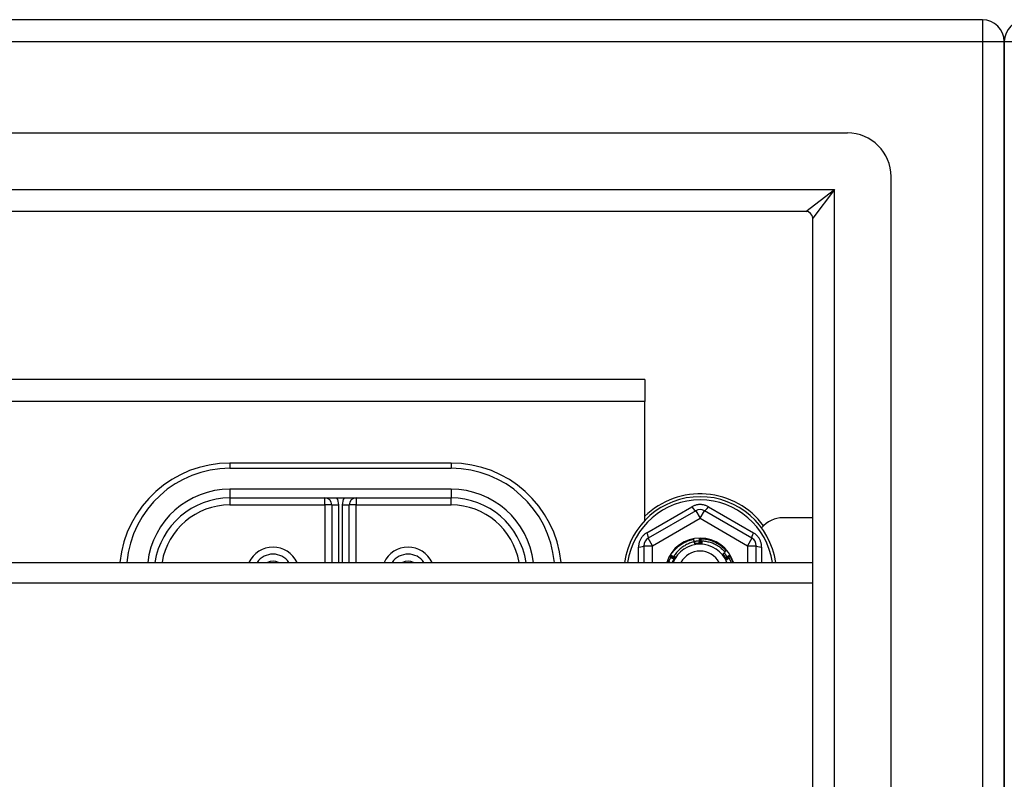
# Model space of a CAD drawing. Header units: inches. Extents: x 80 to 200, y 57 to 89.
# Tile 39 of 63: x 135.64 to 140.09, y 84.24 to 87.67. Entities that reach past the tile are written whole.
import ezdxf

# ---------------------------------------------------------------- set-up
doc = ezdxf.new("R2010")
doc.units = ezdxf.units.IN
doc.header["$MEASUREMENT"] = 0
doc.layers.add('Visible Edges(ANSI)', color=7, linetype='Continuous', lineweight=25)
doc.layers.add('Visible Tangent Edges(ANSI)', color=7, linetype='Continuous', lineweight=25)

msp = doc.modelspace()

# ---------------------------------------------------------------- linework, layer by layer
at = {"layer": 'Visible Edges(ANSI)'}
for p, q in [((139.9907, 87.6683), (80.1887, 87.6683)), ((140.0897, 86.7943), (140.0897, 87.5693)), ((140.0897, 87.5693), (140.0897, 86.7943)), ((139.3811, 87.1565), (80.7984, 87.1565)), ((139.5779, 58.377), (139.5779, 86.9597)), ((139.1926, 86.8022), (80.9869, 86.8022)), ((140.0897, 86.7943), (140.0897, 58.5423)), ((140.0897, 58.5423), (140.0897, 86.7943)), ((139.2236, 58.5655), (139.2236, 86.7712)), ((138.4647, 86.0433), (109.7147, 86.0433)), ((138.4647, 86.0433), (138.4647, 85.9443)), ((138.4647, 85.4063), (138.4647, 85.9443)), ((137.5897, 85.6654), (136.5897, 85.6654)), ((136.5897, 85.5079), (137.5897, 85.5079)), ((137.0503, 85.4764), (137.0503, 85.2168)), ((137.1291, 85.2168), (137.1291, 85.4764)), ((138.695, 85.4502), (138.4805, 85.3263)), ((138.949, 85.3263), (138.7344, 85.4502)), ((139.2236, 85.4183), (139.0897, 85.4183)), ((138.7118, 85.3238), (138.7122, 85.3238)), ((138.7169, 85.3238), (138.7173, 85.3238)), ((138.4608, 85.2922), (138.4608, 85.2168)), ((138.9686, 85.2168), (138.9686, 85.2922)), ((138.579, 85.2443), (138.5792, 85.2446)), ((138.5816, 85.2487), (138.5818, 85.249)), ((138.8474, 85.2494), (138.8477, 85.249)), ((138.85, 85.2449), (138.8502, 85.2446)), ((105.0897, 85.2168), (139.2236, 85.2168))]:
    msp.add_line(p, q, dxfattribs=at)
at = {"layer": 'Visible Edges(ANSI)', "flags": 128}
for points in [[(138.5818, 85.249), (138.5847, 85.2536), (138.5878, 85.2581), (138.591, 85.2625), (138.5944, 85.2668), (138.5979, 85.271), (138.6015, 85.275), (138.6053, 85.2789), (138.6093, 85.2826), (138.6133, 85.2863), (138.6175, 85.2897), (138.6218, 85.2931), (138.6262, 85.2962), (138.6308, 85.2992), (138.6354, 85.3021), (138.6401, 85.3048), (138.645, 85.3073), (138.6499, 85.3097), (138.6548, 85.3119), (138.6599, 85.3139), (138.665, 85.3157), (138.6702, 85.3173), (138.6755, 85.3188), (138.6807, 85.3201), (138.6861, 85.3212)], [(138.6902, 85.3098), (138.6855, 85.3087), (138.6808, 85.3075), (138.6761, 85.3062), (138.6715, 85.3046), (138.6669, 85.303), (138.6624, 85.3011), (138.658, 85.2992), (138.6536, 85.297), (138.6493, 85.2947), (138.6451, 85.2923), (138.6409, 85.2897), (138.6369, 85.287), (138.6329, 85.2842), (138.6291, 85.2812), (138.6254, 85.2781), (138.6217, 85.2749), (138.6182, 85.2715), (138.6148, 85.268), (138.6115, 85.2644), (138.6084, 85.2607), (138.6054, 85.2569), (138.6025, 85.253), (138.5997, 85.249), (138.5971, 85.2448)], [(138.6882, 85.3093), (138.6881, 85.3098), (138.6881, 85.3103), (138.688, 85.3108), (138.6879, 85.3113), (138.6878, 85.3118), (138.6877, 85.3123), (138.6876, 85.3128), (138.6875, 85.3133), (138.6874, 85.3138), (138.6874, 85.3143), (138.6873, 85.3148), (138.6872, 85.3153), (138.6871, 85.3158), (138.687, 85.3163), (138.6869, 85.3167), (138.6868, 85.3172), (138.6867, 85.3177), (138.6866, 85.3182), (138.6865, 85.3187), (138.6865, 85.3192), (138.6864, 85.3197), (138.6863, 85.3202), (138.6862, 85.3207), (138.6861, 85.3212)], [(138.6877, 85.3122), (138.6887, 85.3124), (138.6897, 85.3125), (138.6907, 85.3126), (138.6917, 85.3128), (138.6928, 85.3129), (138.6938, 85.313), (138.6948, 85.3131), (138.6958, 85.3133), (138.6968, 85.3134), (138.6978, 85.3135), (138.6988, 85.3135), (138.6998, 85.3136), (138.7008, 85.3137), (138.7018, 85.3138), (138.7029, 85.3138), (138.7039, 85.3139), (138.7049, 85.3139), (138.7059, 85.3139), (138.7069, 85.314), (138.7079, 85.314), (138.7089, 85.314), (138.71, 85.314), (138.711, 85.314), (138.712, 85.314)], [(138.692, 85.2982), (138.6919, 85.2987), (138.6918, 85.2992), (138.6918, 85.2996), (138.6917, 85.3001), (138.6916, 85.3006), (138.6916, 85.3011), (138.6915, 85.3016), (138.6914, 85.3021), (138.6913, 85.3025), (138.6913, 85.303), (138.6912, 85.3035), (138.6911, 85.304), (138.6911, 85.3045), (138.691, 85.305), (138.6909, 85.3054), (138.6908, 85.3059), (138.6908, 85.3064), (138.6907, 85.3069), (138.6906, 85.3074), (138.6905, 85.3078), (138.6905, 85.3083), (138.6904, 85.3088), (138.6903, 85.3093), (138.6902, 85.3098)], [(138.7095, 85.314), (138.7096, 85.3135), (138.7097, 85.313), (138.7099, 85.3124), (138.71, 85.3119), (138.7101, 85.3114), (138.7102, 85.3108), (138.7104, 85.3103), (138.7105, 85.3098), (138.7106, 85.3092), (138.7108, 85.3087), (138.7109, 85.3082), (138.711, 85.3076), (138.7111, 85.3071), (138.7113, 85.3066), (138.7114, 85.306), (138.7115, 85.3055), (138.7116, 85.3049), (138.7117, 85.3044), (138.7119, 85.3039), (138.712, 85.3033), (138.7121, 85.3028), (138.7122, 85.3023), (138.7124, 85.3017), (138.7125, 85.3012)], [(138.7125, 85.3012), (138.7124, 85.3021), (138.7124, 85.3031), (138.7124, 85.304), (138.7123, 85.305), (138.7123, 85.3059), (138.7122, 85.3069), (138.7122, 85.3078), (138.7122, 85.3087), (138.7121, 85.3097), (138.7121, 85.3106), (138.7121, 85.3116), (138.712, 85.3125), (138.712, 85.3134), (138.712, 85.3144), (138.712, 85.3153), (138.7119, 85.3163), (138.7119, 85.3172), (138.7119, 85.3182), (138.7119, 85.3191), (138.7118, 85.32), (138.7118, 85.321), (138.7118, 85.3219), (138.7118, 85.3229), (138.7118, 85.3238)], [(138.7122, 85.3238), (138.7124, 85.3238), (138.7126, 85.3238), (138.7128, 85.3238), (138.713, 85.3238), (138.7132, 85.3238), (138.7134, 85.3238), (138.7136, 85.3238), (138.7137, 85.3238), (138.7139, 85.3238), (138.7141, 85.3238), (138.7143, 85.3238), (138.7145, 85.3238), (138.7147, 85.3238), (138.7149, 85.3238), (138.7151, 85.3238), (138.7153, 85.3238), (138.7155, 85.3238), (138.7157, 85.3238), (138.7159, 85.3238), (138.7161, 85.3238), (138.7163, 85.3238), (138.7165, 85.3238), (138.7167, 85.3238), (138.7169, 85.3238)], [(138.7122, 85.3238), (138.7124, 85.3229), (138.7126, 85.3219), (138.7128, 85.321), (138.713, 85.3201), (138.7132, 85.3191), (138.7134, 85.3182), (138.7136, 85.3172), (138.7138, 85.3163), (138.714, 85.3154), (138.7142, 85.3144), (138.7144, 85.3135), (138.7146, 85.3125), (138.7148, 85.3116), (138.715, 85.3106), (138.7152, 85.3097), (138.7154, 85.3088), (138.7156, 85.3078), (138.7157, 85.3069), (138.7159, 85.3059), (138.7161, 85.305), (138.7163, 85.304), (138.7165, 85.3031), (138.7167, 85.3022), (138.7169, 85.3012)], [(138.7169, 85.3012), (138.7168, 85.3021), (138.7168, 85.3031), (138.7168, 85.304), (138.7168, 85.305), (138.7168, 85.3059), (138.7168, 85.3069), (138.7168, 85.3078), (138.7168, 85.3087), (138.7168, 85.3097), (138.7168, 85.3106), (138.7168, 85.3116), (138.7168, 85.3125), (138.7168, 85.3135), (138.7168, 85.3144), (138.7168, 85.3153), (138.7168, 85.3163), (138.7168, 85.3172), (138.7168, 85.3182), (138.7168, 85.3191), (138.7168, 85.3201), (138.7168, 85.321), (138.7169, 85.3219), (138.7169, 85.3229), (138.7169, 85.3238)], [(138.7173, 85.3238), (138.7227, 85.3236), (138.7282, 85.3233), (138.7336, 85.3227), (138.739, 85.3219), (138.7443, 85.321), (138.7497, 85.3199), (138.7549, 85.3185), (138.7602, 85.3171), (138.7653, 85.3154), (138.7705, 85.3135), (138.7755, 85.3115), (138.7805, 85.3093), (138.7854, 85.3069), (138.7902, 85.3043), (138.7949, 85.3016), (138.7995, 85.2987), (138.804, 85.2957), (138.8084, 85.2925), (138.8127, 85.2891), (138.8168, 85.2856), (138.8209, 85.282), (138.8248, 85.2782), (138.8286, 85.2742), (138.8322, 85.2702)], [(138.7173, 85.3238), (138.7175, 85.3229), (138.7177, 85.3219), (138.7178, 85.321), (138.718, 85.32), (138.7182, 85.3191), (138.7183, 85.3181), (138.7185, 85.3172), (138.7187, 85.3162), (138.7189, 85.3153), (138.719, 85.3144), (138.7192, 85.3134), (138.7193, 85.3125), (138.7195, 85.3115), (138.7197, 85.3106), (138.7198, 85.3096), (138.72, 85.3087), (138.7201, 85.3077), (138.7203, 85.3068), (138.7205, 85.3058), (138.7206, 85.3049), (138.7208, 85.3039), (138.7209, 85.303), (138.7211, 85.302), (138.7212, 85.3011)], [(138.7212, 85.3011), (138.7212, 85.3015), (138.7212, 85.302), (138.7213, 85.3025), (138.7213, 85.303), (138.7213, 85.3035), (138.7213, 85.3039), (138.7213, 85.3044), (138.7213, 85.3049), (138.7213, 85.3054), (138.7213, 85.3059), (138.7213, 85.3063), (138.7214, 85.3068), (138.7214, 85.3073), (138.7214, 85.3078), (138.7214, 85.3083), (138.7214, 85.3087), (138.7214, 85.3092), (138.7214, 85.3097), (138.7215, 85.3102), (138.7215, 85.3106), (138.7215, 85.3111), (138.7215, 85.3116), (138.7215, 85.3121), (138.7215, 85.3126)], [(138.8281, 85.2628), (138.8248, 85.2666), (138.8212, 85.2702), (138.8176, 85.2737), (138.8138, 85.277), (138.81, 85.2803), (138.806, 85.2834), (138.8019, 85.2863), (138.7977, 85.2892), (138.7934, 85.2918), (138.789, 85.2943), (138.7846, 85.2967), (138.7801, 85.2989), (138.7755, 85.301), (138.7708, 85.3029), (138.7661, 85.3046), (138.7613, 85.3062), (138.7564, 85.3076), (138.7515, 85.3088), (138.7466, 85.3099), (138.7416, 85.3108), (138.7366, 85.3115), (138.7316, 85.312), (138.7266, 85.3124), (138.7215, 85.3126)], [(138.7215, 85.3126), (138.7216, 85.312), (138.7217, 85.3115), (138.7218, 85.311), (138.7219, 85.3105), (138.7219, 85.3099), (138.722, 85.3094), (138.7221, 85.3089), (138.7222, 85.3083), (138.7223, 85.3078), (138.7223, 85.3073), (138.7224, 85.3068), (138.7225, 85.3062), (138.7226, 85.3057), (138.7227, 85.3052), (138.7227, 85.3046), (138.7228, 85.3041), (138.7229, 85.3036), (138.723, 85.3031), (138.723, 85.3025), (138.7231, 85.302), (138.7232, 85.3015), (138.7233, 85.3009), (138.7234, 85.3004), (138.7234, 85.2999)], [(138.7081, 85.303), (138.7074, 85.303), (138.7068, 85.3029), (138.7061, 85.3029), (138.7054, 85.3028), (138.7047, 85.3028), (138.704, 85.3027), (138.7033, 85.3027), (138.7026, 85.3026), (138.7019, 85.3026), (138.7012, 85.3025), (138.7005, 85.3024), (138.6998, 85.3023), (138.6991, 85.3023), (138.6984, 85.3022), (138.6977, 85.3021), (138.6971, 85.302), (138.6964, 85.3019), (138.6957, 85.3018), (138.695, 85.3017), (138.6943, 85.3016), (138.6936, 85.3015), (138.6929, 85.3014), (138.6922, 85.3013), (138.6915, 85.3012)], [(138.7234, 85.2999), (138.7221, 85.3), (138.7208, 85.3), (138.7195, 85.3001), (138.7182, 85.3001), (138.7169, 85.3002), (138.7155, 85.3002), (138.7142, 85.3002), (138.7129, 85.3002), (138.7116, 85.3001), (138.7103, 85.3001), (138.709, 85.3), (138.7077, 85.3), (138.7063, 85.2999), (138.705, 85.2998), (138.7037, 85.2997), (138.7024, 85.2996), (138.7011, 85.2995), (138.6998, 85.2993), (138.6985, 85.2992), (138.6972, 85.299), (138.6959, 85.2988), (138.6946, 85.2986), (138.6933, 85.2984), (138.692, 85.2982)], [(138.7078, 85.2991), (138.7071, 85.299), (138.7065, 85.299), (138.7058, 85.2989), (138.7051, 85.2989), (138.7045, 85.2989), (138.7038, 85.2988), (138.7032, 85.2988), (138.7025, 85.2988), (138.7018, 85.2987), (138.7012, 85.2987), (138.7005, 85.2987), (138.6999, 85.2986), (138.6992, 85.2986), (138.6985, 85.2986), (138.6979, 85.2985), (138.6972, 85.2985), (138.6966, 85.2985), (138.6959, 85.2984), (138.6953, 85.2984), (138.6946, 85.2983), (138.6939, 85.2983), (138.6933, 85.2983), (138.6926, 85.2982), (138.692, 85.2982)], [(138.6944, 85.3016), (138.6944, 85.3015), (138.6944, 85.3015), (138.6944, 85.3014), (138.6945, 85.3013), (138.6945, 85.3012), (138.6945, 85.3012), (138.6946, 85.3011), (138.6946, 85.301), (138.6946, 85.3009), (138.6946, 85.3008), (138.6947, 85.3008), (138.6947, 85.3007), (138.6947, 85.3006), (138.6948, 85.3005), (138.6948, 85.3005), (138.6948, 85.3004), (138.6948, 85.3003), (138.6949, 85.3002), (138.6949, 85.3001), (138.6949, 85.3001), (138.695, 85.3), (138.695, 85.2999), (138.695, 85.2998), (138.695, 85.2998)], [(138.695, 85.2998), (138.695, 85.2998), (138.695, 85.2999), (138.695, 85.3), (138.695, 85.3001), (138.695, 85.3002), (138.695, 85.3002), (138.6949, 85.3003), (138.6949, 85.3004), (138.6949, 85.3005), (138.6949, 85.3006), (138.6949, 85.3006), (138.6949, 85.3007), (138.6949, 85.3008), (138.6948, 85.3009), (138.6948, 85.301), (138.6948, 85.301), (138.6948, 85.3011), (138.6948, 85.3012), (138.6948, 85.3013), (138.6948, 85.3014), (138.6947, 85.3014), (138.6947, 85.3015), (138.6947, 85.3016), (138.6947, 85.3017)], [(138.6988, 85.3022), (138.6988, 85.3021), (138.6988, 85.3021), (138.6988, 85.302), (138.6989, 85.3019), (138.6989, 85.3018), (138.6989, 85.3018), (138.6989, 85.3017), (138.699, 85.3016), (138.699, 85.3015), (138.699, 85.3014), (138.699, 85.3014), (138.6991, 85.3013), (138.6991, 85.3012), (138.6991, 85.3011), (138.6992, 85.301), (138.6992, 85.301), (138.6992, 85.3009), (138.6992, 85.3008), (138.6993, 85.3007), (138.6993, 85.3007), (138.6993, 85.3006), (138.6993, 85.3005), (138.6994, 85.3004), (138.6994, 85.3003)], [(138.6994, 85.3003), (138.6994, 85.3004), (138.6994, 85.3005), (138.6994, 85.3006), (138.6993, 85.3007), (138.6993, 85.3007), (138.6993, 85.3008), (138.6993, 85.3009), (138.6993, 85.301), (138.6993, 85.3011), (138.6993, 85.3011), (138.6993, 85.3012), (138.6992, 85.3013), (138.6992, 85.3014), (138.6992, 85.3015), (138.6992, 85.3015), (138.6992, 85.3016), (138.6992, 85.3017), (138.6992, 85.3018), (138.6992, 85.3019), (138.6992, 85.3019), (138.6991, 85.302), (138.6991, 85.3021), (138.6991, 85.3022), (138.6991, 85.3023)], [(138.7032, 85.3027), (138.7032, 85.3026), (138.7032, 85.3025), (138.7032, 85.3024), (138.7033, 85.3024), (138.7033, 85.3023), (138.7033, 85.3022), (138.7033, 85.3021), (138.7034, 85.302), (138.7034, 85.302), (138.7034, 85.3019), (138.7034, 85.3018), (138.7035, 85.3017), (138.7035, 85.3016), (138.7035, 85.3016), (138.7035, 85.3015), (138.7036, 85.3014), (138.7036, 85.3013), (138.7036, 85.3012), (138.7036, 85.3012), (138.7036, 85.3011), (138.7037, 85.301), (138.7037, 85.3009), (138.7037, 85.3008), (138.7037, 85.3008)], [(138.7037, 85.3008), (138.7037, 85.3008), (138.7037, 85.3009), (138.7037, 85.301), (138.7037, 85.3011), (138.7037, 85.3012), (138.7037, 85.3013), (138.7037, 85.3013), (138.7037, 85.3014), (138.7037, 85.3015), (138.7036, 85.3016), (138.7036, 85.3017), (138.7036, 85.3017), (138.7036, 85.3018), (138.7036, 85.3019), (138.7036, 85.302), (138.7036, 85.3021), (138.7036, 85.3021), (138.7036, 85.3022), (138.7036, 85.3023), (138.7036, 85.3024), (138.7035, 85.3025), (138.7035, 85.3025), (138.7035, 85.3026), (138.7035, 85.3027)], [(138.7076, 85.303), (138.7076, 85.3029), (138.7076, 85.3028), (138.7077, 85.3027), (138.7077, 85.3027), (138.7077, 85.3026), (138.7077, 85.3025), (138.7077, 85.3024), (138.7078, 85.3023), (138.7078, 85.3023), (138.7078, 85.3022), (138.7078, 85.3021), (138.7079, 85.302), (138.7079, 85.3019), (138.7079, 85.3019), (138.7079, 85.3018), (138.7079, 85.3017), (138.708, 85.3016), (138.708, 85.3015), (138.708, 85.3015), (138.708, 85.3014), (138.708, 85.3013), (138.7081, 85.3012), (138.7081, 85.3011), (138.7081, 85.3011)], [(138.7234, 85.2999), (138.7228, 85.2999), (138.7221, 85.2998), (138.7215, 85.2998), (138.7208, 85.2997), (138.7202, 85.2997), (138.7195, 85.2997), (138.7189, 85.2996), (138.7182, 85.2996), (138.7176, 85.2996), (138.7169, 85.2995), (138.7163, 85.2995), (138.7156, 85.2995), (138.715, 85.2994), (138.7143, 85.2994), (138.7137, 85.2994), (138.713, 85.2993), (138.7124, 85.2993), (138.7117, 85.2993), (138.7111, 85.2992), (138.7104, 85.2992), (138.7097, 85.2992), (138.7091, 85.2991), (138.7084, 85.2991), (138.7078, 85.2991)], [(138.7081, 85.3011), (138.7081, 85.3011), (138.7081, 85.3012), (138.7081, 85.3013), (138.7081, 85.3014), (138.7081, 85.3015), (138.7081, 85.3015), (138.7081, 85.3016), (138.7081, 85.3017), (138.708, 85.3018), (138.708, 85.3019), (138.708, 85.3019), (138.708, 85.302), (138.708, 85.3021), (138.708, 85.3022), (138.708, 85.3023), (138.708, 85.3024), (138.708, 85.3024), (138.708, 85.3025), (138.708, 85.3026), (138.708, 85.3027), (138.708, 85.3028), (138.708, 85.3028), (138.708, 85.3029), (138.708, 85.303)], [(138.8158, 85.253), (138.8163, 85.2534), (138.8169, 85.2538), (138.8174, 85.2542), (138.8179, 85.2546), (138.8184, 85.255), (138.8189, 85.2554), (138.8194, 85.2558), (138.8199, 85.2562), (138.8205, 85.2566), (138.821, 85.257), (138.8215, 85.2575), (138.822, 85.2579), (138.8225, 85.2583), (138.823, 85.2587), (138.8235, 85.2591), (138.8241, 85.2595), (138.8246, 85.2599), (138.8251, 85.2603), (138.8256, 85.2608), (138.8261, 85.2612), (138.8266, 85.2616), (138.8271, 85.262), (138.8276, 85.2624), (138.8281, 85.2628)], [(138.8262, 85.265), (138.8264, 85.2652), (138.8267, 85.2654), (138.827, 85.2657), (138.8272, 85.2659), (138.8275, 85.2661), (138.8277, 85.2663), (138.828, 85.2665), (138.8282, 85.2667), (138.8285, 85.2669), (138.8287, 85.2672), (138.829, 85.2674), (138.8292, 85.2676), (138.8295, 85.2678), (138.8297, 85.268), (138.83, 85.2682), (138.8302, 85.2685), (138.8305, 85.2687), (138.8307, 85.2689), (138.831, 85.2691), (138.8312, 85.2693), (138.8315, 85.2695), (138.8317, 85.2698), (138.832, 85.27), (138.8322, 85.2702)], [(138.5669, 85.2168), (138.567, 85.217), (138.5671, 85.2171), (138.5671, 85.2173), (138.5672, 85.2175), (138.5672, 85.2176), (138.5673, 85.2178), (138.5673, 85.218), (138.5674, 85.2181), (138.5674, 85.2183), (138.5675, 85.2185), (138.5676, 85.2186), (138.5676, 85.2188), (138.5677, 85.219), (138.5677, 85.2191), (138.5678, 85.2193), (138.5678, 85.2194), (138.5679, 85.2196), (138.568, 85.2198), (138.568, 85.2199), (138.5681, 85.2201), (138.5681, 85.2203), (138.5682, 85.2204), (138.5682, 85.2206), (138.5683, 85.2208)], [(138.5792, 85.2168), (138.5787, 85.217), (138.5783, 85.2171), (138.5778, 85.2173), (138.5774, 85.2175), (138.5769, 85.2176), (138.5765, 85.2178), (138.576, 85.218), (138.5756, 85.2181), (138.5751, 85.2183), (138.5747, 85.2185), (138.5742, 85.2186), (138.5738, 85.2188), (138.5733, 85.219), (138.5728, 85.2191), (138.5724, 85.2193), (138.5719, 85.2195), (138.5715, 85.2196), (138.571, 85.2198), (138.5706, 85.22), (138.5701, 85.2201), (138.5697, 85.2203), (138.5692, 85.2204), (138.5688, 85.2206), (138.5683, 85.2208)], [(138.5731, 85.2191), (138.5734, 85.22), (138.5738, 85.221), (138.5742, 85.2219), (138.5746, 85.2229), (138.575, 85.2239), (138.5754, 85.2248), (138.5759, 85.2258), (138.5763, 85.2267), (138.5767, 85.2277), (138.5772, 85.2286), (138.5776, 85.2295), (138.5781, 85.2305), (138.5785, 85.2314), (138.579, 85.2323), (138.5794, 85.2333), (138.5799, 85.2342), (138.5804, 85.2351), (138.5809, 85.236), (138.5814, 85.237), (138.5819, 85.2379), (138.5824, 85.2388), (138.5829, 85.2397), (138.5835, 85.2406), (138.584, 85.2415)], [(138.5989, 85.2335), (138.598, 85.2339), (138.5972, 85.2343), (138.5964, 85.2348), (138.5955, 85.2352), (138.5947, 85.2357), (138.5939, 85.2361), (138.593, 85.2366), (138.5922, 85.237), (138.5914, 85.2374), (138.5906, 85.2379), (138.5897, 85.2383), (138.5889, 85.2388), (138.5881, 85.2392), (138.5872, 85.2397), (138.5864, 85.2401), (138.5856, 85.2406), (138.5848, 85.2411), (138.5839, 85.2415), (138.5831, 85.242), (138.5823, 85.2424), (138.5815, 85.2429), (138.5806, 85.2433), (138.5798, 85.2438), (138.579, 85.2443)], [(138.5792, 85.2446), (138.5793, 85.2448), (138.5794, 85.245), (138.5795, 85.2451), (138.5796, 85.2453), (138.5797, 85.2455), (138.5798, 85.2456), (138.5799, 85.2458), (138.58, 85.246), (138.5801, 85.2462), (138.5802, 85.2463), (138.5803, 85.2465), (138.5804, 85.2467), (138.5805, 85.2468), (138.5806, 85.247), (138.5807, 85.2472), (138.5808, 85.2473), (138.5809, 85.2475), (138.581, 85.2477), (138.5811, 85.2478), (138.5812, 85.248), (138.5813, 85.2482), (138.5814, 85.2484), (138.5815, 85.2485), (138.5816, 85.2487)], [(138.5792, 85.2446), (138.5801, 85.2443), (138.581, 85.244), (138.5819, 85.2437), (138.5829, 85.2434), (138.5838, 85.2431), (138.5847, 85.2428), (138.5856, 85.2425), (138.5865, 85.2422), (138.5874, 85.2419), (138.5883, 85.2416), (138.5893, 85.2413), (138.5902, 85.241), (138.5911, 85.2407), (138.592, 85.2404), (138.5929, 85.2401), (138.5938, 85.2398), (138.5947, 85.2395), (138.5956, 85.2392), (138.5965, 85.2388), (138.5975, 85.2385), (138.5984, 85.2382), (138.5993, 85.2379), (138.6002, 85.2376), (138.6011, 85.2372)], [(138.6011, 85.2372), (138.6003, 85.2377), (138.5994, 85.2382), (138.5986, 85.2386), (138.5978, 85.2391), (138.597, 85.2396), (138.5962, 85.24), (138.5954, 85.2405), (138.5945, 85.241), (138.5937, 85.2415), (138.5929, 85.2419), (138.5921, 85.2424), (138.5913, 85.2429), (138.5905, 85.2434), (138.5897, 85.2438), (138.5889, 85.2443), (138.588, 85.2448), (138.5872, 85.2453), (138.5864, 85.2458), (138.5856, 85.2463), (138.5848, 85.2467), (138.584, 85.2472), (138.5832, 85.2477), (138.5824, 85.2482), (138.5816, 85.2487)], [(138.5818, 85.249), (138.5827, 85.2487), (138.5836, 85.2484), (138.5845, 85.2481), (138.5854, 85.2477), (138.5863, 85.2474), (138.5872, 85.2471), (138.5881, 85.2468), (138.589, 85.2464), (138.5899, 85.2461), (138.5908, 85.2458), (138.5917, 85.2454), (138.5926, 85.2451), (138.5935, 85.2447), (138.5944, 85.2444), (138.5953, 85.2441), (138.5962, 85.2437), (138.5971, 85.2434), (138.598, 85.243), (138.5989, 85.2427), (138.5998, 85.2423), (138.6007, 85.242), (138.6016, 85.2416), (138.6025, 85.2413), (138.6034, 85.2409)], [(138.5823, 85.2385), (138.583, 85.2383), (138.5837, 85.2381), (138.5844, 85.2379), (138.5851, 85.2377), (138.5857, 85.2375), (138.5864, 85.2373), (138.5871, 85.2371), (138.5878, 85.2369), (138.5885, 85.2367), (138.5892, 85.2365), (138.5899, 85.2363), (138.5906, 85.236), (138.5913, 85.2358), (138.592, 85.2356), (138.5927, 85.2354), (138.5934, 85.2352), (138.594, 85.235), (138.5947, 85.2348), (138.5954, 85.2346), (138.5961, 85.2343), (138.5968, 85.2341), (138.5975, 85.2339), (138.5982, 85.2337), (138.5989, 85.2335)], [(138.5951, 85.2306), (138.5948, 85.2301), (138.5945, 85.2295), (138.5943, 85.2289), (138.594, 85.2284), (138.5937, 85.2278), (138.5934, 85.2272), (138.5931, 85.2267), (138.5929, 85.2261), (138.5926, 85.2255), (138.5923, 85.225), (138.5921, 85.2244), (138.5918, 85.2238), (138.5916, 85.2232), (138.5913, 85.2227), (138.591, 85.2221), (138.5908, 85.2215), (138.5905, 85.2209), (138.5903, 85.2203), (138.5901, 85.2197), (138.5898, 85.2192), (138.5896, 85.2186), (138.5893, 85.218), (138.5891, 85.2174), (138.5889, 85.2168)], [(138.5894, 85.218), (138.5894, 85.218), (138.5895, 85.218), (138.5896, 85.218), (138.5897, 85.218), (138.5898, 85.218), (138.5899, 85.218), (138.5899, 85.2179), (138.59, 85.2179), (138.5901, 85.2179), (138.5902, 85.2179), (138.5903, 85.2179), (138.5903, 85.2179), (138.5904, 85.2179), (138.5905, 85.2178), (138.5906, 85.2178), (138.5907, 85.2178), (138.5908, 85.2178), (138.5908, 85.2178), (138.5909, 85.2178), (138.591, 85.2178), (138.5911, 85.2177), (138.5912, 85.2177), (138.5912, 85.2177), (138.5913, 85.2177)], [(138.5913, 85.2177), (138.5913, 85.2177), (138.5912, 85.2177), (138.5911, 85.2178), (138.591, 85.2178), (138.5909, 85.2178), (138.5909, 85.2179), (138.5908, 85.2179), (138.5907, 85.2179), (138.5906, 85.2179), (138.5906, 85.218), (138.5905, 85.218), (138.5904, 85.218), (138.5903, 85.2181), (138.5903, 85.2181), (138.5902, 85.2181), (138.5901, 85.2181), (138.59, 85.2182), (138.59, 85.2182), (138.5899, 85.2182), (138.5898, 85.2183), (138.5897, 85.2183), (138.5896, 85.2183), (138.5896, 85.2183), (138.5895, 85.2184)], [(138.5911, 85.2221), (138.5912, 85.2221), (138.5912, 85.2221), (138.5913, 85.2221), (138.5914, 85.2221), (138.5915, 85.2221), (138.5916, 85.222), (138.5916, 85.222), (138.5917, 85.222), (138.5918, 85.222), (138.5919, 85.222), (138.592, 85.222), (138.592, 85.2219), (138.5921, 85.2219), (138.5922, 85.2219), (138.5923, 85.2219), (138.5924, 85.2219), (138.5925, 85.2218), (138.5925, 85.2218), (138.5926, 85.2218), (138.5927, 85.2218), (138.5928, 85.2218), (138.5929, 85.2218), (138.5929, 85.2217), (138.593, 85.2217)], [(138.593, 85.2217), (138.5929, 85.2218), (138.5929, 85.2218), (138.5928, 85.2218), (138.5927, 85.2218), (138.5926, 85.2219), (138.5926, 85.2219), (138.5925, 85.2219), (138.5924, 85.222), (138.5923, 85.222), (138.5923, 85.222), (138.5922, 85.2221), (138.5921, 85.2221), (138.592, 85.2221), (138.592, 85.2222), (138.5919, 85.2222), (138.5918, 85.2222), (138.5917, 85.2222), (138.5917, 85.2223), (138.5916, 85.2223), (138.5915, 85.2223), (138.5914, 85.2224), (138.5914, 85.2224), (138.5913, 85.2224), (138.5912, 85.2225)], [(138.6051, 85.2417), (138.6045, 85.2407), (138.6039, 85.2397), (138.6032, 85.2387), (138.6026, 85.2377), (138.602, 85.2367), (138.6014, 85.2357), (138.6008, 85.2347), (138.6002, 85.2337), (138.5996, 85.2327), (138.5991, 85.2316), (138.5985, 85.2306), (138.598, 85.2296), (138.5974, 85.2285), (138.5969, 85.2275), (138.5964, 85.2264), (138.5959, 85.2254), (138.5954, 85.2243), (138.5949, 85.2233), (138.5944, 85.2222), (138.5939, 85.2211), (138.5934, 85.22), (138.593, 85.219), (138.5925, 85.2179), (138.5921, 85.2168)], [(138.598, 85.2277), (138.5978, 85.2272), (138.5976, 85.2268), (138.5973, 85.2263), (138.5971, 85.2259), (138.5969, 85.2254), (138.5967, 85.225), (138.5964, 85.2245), (138.5962, 85.2241), (138.596, 85.2236), (138.5957, 85.2231), (138.5955, 85.2227), (138.5953, 85.2222), (138.595, 85.2218), (138.5948, 85.2213), (138.5946, 85.2209), (138.5943, 85.2204), (138.5941, 85.22), (138.5939, 85.2195), (138.5937, 85.2191), (138.5934, 85.2186), (138.5932, 85.2182), (138.593, 85.2177), (138.5927, 85.2173), (138.5925, 85.2168)], [(138.5929, 85.2262), (138.593, 85.2262), (138.5931, 85.2261), (138.5932, 85.2261), (138.5932, 85.2261), (138.5933, 85.2261), (138.5934, 85.2261), (138.5935, 85.226), (138.5936, 85.226), (138.5936, 85.226), (138.5937, 85.226), (138.5938, 85.226), (138.5939, 85.2259), (138.594, 85.2259), (138.594, 85.2259), (138.5941, 85.2259), (138.5942, 85.2259), (138.5943, 85.2258), (138.5944, 85.2258), (138.5944, 85.2258), (138.5945, 85.2258), (138.5946, 85.2258), (138.5947, 85.2257), (138.5948, 85.2257), (138.5948, 85.2257)], [(138.5948, 85.2257), (138.5948, 85.2257), (138.5947, 85.2258), (138.5946, 85.2258), (138.5945, 85.2258), (138.5945, 85.2259), (138.5944, 85.2259), (138.5943, 85.2259), (138.5942, 85.226), (138.5942, 85.226), (138.5941, 85.226), (138.594, 85.2261), (138.594, 85.2261), (138.5939, 85.2261), (138.5938, 85.2262), (138.5937, 85.2262), (138.5937, 85.2262), (138.5936, 85.2263), (138.5935, 85.2263), (138.5934, 85.2263), (138.5934, 85.2264), (138.5933, 85.2264), (138.5932, 85.2264), (138.5931, 85.2265), (138.5931, 85.2265)], [(138.5949, 85.2302), (138.595, 85.2301), (138.595, 85.2301), (138.5951, 85.2301), (138.5952, 85.2301), (138.5953, 85.23), (138.5954, 85.23), (138.5954, 85.23), (138.5955, 85.23), (138.5956, 85.23), (138.5957, 85.2299), (138.5958, 85.2299), (138.5958, 85.2299), (138.5959, 85.2299), (138.596, 85.2298), (138.5961, 85.2298), (138.5962, 85.2298), (138.5962, 85.2298), (138.5963, 85.2298), (138.5964, 85.2297), (138.5965, 85.2297), (138.5966, 85.2297), (138.5966, 85.2297), (138.5967, 85.2296), (138.5968, 85.2296)], [(138.5968, 85.2296), (138.5967, 85.2297), (138.5966, 85.2297), (138.5966, 85.2297), (138.5965, 85.2298), (138.5964, 85.2298), (138.5964, 85.2298), (138.5963, 85.2299), (138.5962, 85.2299), (138.5961, 85.2299), (138.5961, 85.23), (138.596, 85.23), (138.5959, 85.23), (138.5958, 85.2301), (138.5958, 85.2301), (138.5957, 85.2301), (138.5956, 85.2302), (138.5956, 85.2302), (138.5955, 85.2303), (138.5954, 85.2303), (138.5953, 85.2303), (138.5953, 85.2304), (138.5952, 85.2304), (138.5951, 85.2304), (138.595, 85.2305)], [(138.5971, 85.2448), (138.5974, 85.2447), (138.5978, 85.2446), (138.5981, 85.2445), (138.5984, 85.2443), (138.5988, 85.2442), (138.5991, 85.2441), (138.5994, 85.2439), (138.5998, 85.2438), (138.6001, 85.2437), (138.6004, 85.2435), (138.6008, 85.2434), (138.6011, 85.2433), (138.6015, 85.2431), (138.6018, 85.243), (138.6021, 85.2429), (138.6025, 85.2427), (138.6028, 85.2426), (138.6031, 85.2425), (138.6035, 85.2423), (138.6038, 85.2422), (138.6041, 85.2421), (138.6045, 85.2419), (138.6048, 85.2418), (138.6051, 85.2417)], [(138.6034, 85.2409), (138.6031, 85.2411), (138.6029, 85.2413), (138.6026, 85.2414), (138.6024, 85.2416), (138.6021, 85.2418), (138.6018, 85.2419), (138.6016, 85.2421), (138.6013, 85.2422), (138.601, 85.2424), (138.6008, 85.2426), (138.6005, 85.2427), (138.6002, 85.2429), (138.6, 85.2431), (138.5997, 85.2432), (138.5995, 85.2434), (138.5992, 85.2435), (138.5989, 85.2437), (138.5987, 85.2439), (138.5984, 85.244), (138.5981, 85.2442), (138.5979, 85.2444), (138.5976, 85.2445), (138.5974, 85.2447), (138.5971, 85.2448)], [(138.6051, 85.2417), (138.6048, 85.2411), (138.6045, 85.2405), (138.6043, 85.2399), (138.604, 85.2393), (138.6037, 85.2388), (138.6034, 85.2382), (138.6031, 85.2376), (138.6028, 85.237), (138.6025, 85.2364), (138.6022, 85.2358), (138.6019, 85.2353), (138.6016, 85.2347), (138.6013, 85.2341), (138.601, 85.2335), (138.6007, 85.2329), (138.6004, 85.2324), (138.6001, 85.2318), (138.5998, 85.2312), (138.5995, 85.2306), (138.5992, 85.23), (138.5989, 85.2294), (138.5986, 85.2289), (138.5983, 85.2283), (138.598, 85.2277)], [(138.8245, 85.2397), (138.8241, 85.2402), (138.8237, 85.2408), (138.8234, 85.2414), (138.823, 85.2419), (138.8227, 85.2425), (138.8223, 85.243), (138.8219, 85.2436), (138.8216, 85.2441), (138.8212, 85.2447), (138.8209, 85.2452), (138.8205, 85.2458), (138.8201, 85.2463), (138.8198, 85.2469), (138.8194, 85.2474), (138.8191, 85.248), (138.8187, 85.2485), (138.8183, 85.2491), (138.818, 85.2496), (138.8176, 85.2502), (138.8173, 85.2508), (138.8169, 85.2513), (138.8165, 85.2519), (138.8162, 85.2524), (138.8158, 85.253)], [(138.833, 85.2266), (138.8324, 85.2277), (138.8318, 85.2289), (138.8312, 85.2301), (138.8306, 85.2312), (138.8299, 85.2324), (138.8293, 85.2335), (138.8286, 85.2347), (138.828, 85.2358), (138.8273, 85.2369), (138.8266, 85.238), (138.8259, 85.2392), (138.8252, 85.2403), (138.8245, 85.2414), (138.8237, 85.2425), (138.823, 85.2435), (138.8222, 85.2446), (138.8215, 85.2457), (138.8207, 85.2467), (138.8199, 85.2478), (138.8191, 85.2488), (138.8183, 85.2499), (138.8175, 85.2509), (138.8166, 85.2519), (138.8158, 85.2529)], [(138.8277, 85.242), (138.8273, 85.2425), (138.8269, 85.2431), (138.8266, 85.2436), (138.8262, 85.2442), (138.8258, 85.2447), (138.8254, 85.2453), (138.8251, 85.2458), (138.8247, 85.2464), (138.8243, 85.2469), (138.8239, 85.2475), (138.8235, 85.248), (138.8231, 85.2485), (138.8227, 85.2491), (138.8223, 85.2496), (138.8219, 85.2501), (138.8215, 85.2507), (138.8211, 85.2512), (138.8207, 85.2517), (138.8203, 85.2522), (138.8199, 85.2528), (138.8194, 85.2533), (138.819, 85.2538), (138.8186, 85.2543), (138.8182, 85.2548)], [(138.8195, 85.2532), (138.8195, 85.2531), (138.8194, 85.2531), (138.8194, 85.253), (138.8193, 85.2529), (138.8192, 85.2529), (138.8192, 85.2528), (138.8191, 85.2527), (138.8191, 85.2527), (138.819, 85.2526), (138.819, 85.2525), (138.8189, 85.2525), (138.8189, 85.2524), (138.8188, 85.2523), (138.8188, 85.2523), (138.8187, 85.2522), (138.8187, 85.2522), (138.8186, 85.2521), (138.8186, 85.252), (138.8185, 85.252), (138.8185, 85.2519), (138.8184, 85.2518), (138.8184, 85.2518), (138.8183, 85.2517), (138.8182, 85.2516)], [(138.8182, 85.2516), (138.8183, 85.2517), (138.8184, 85.2517), (138.8184, 85.2518), (138.8185, 85.2519), (138.8186, 85.2519), (138.8186, 85.252), (138.8187, 85.252), (138.8187, 85.2521), (138.8188, 85.2521), (138.8189, 85.2522), (138.8189, 85.2522), (138.819, 85.2523), (138.8191, 85.2523), (138.8191, 85.2524), (138.8192, 85.2524), (138.8192, 85.2525), (138.8193, 85.2525), (138.8194, 85.2526), (138.8194, 85.2526), (138.8195, 85.2527), (138.8195, 85.2527), (138.8196, 85.2528), (138.8197, 85.2529), (138.8197, 85.2529)], [(138.8222, 85.2497), (138.8222, 85.2496), (138.8221, 85.2496), (138.8221, 85.2495), (138.822, 85.2494), (138.822, 85.2494), (138.8219, 85.2493), (138.8219, 85.2492), (138.8218, 85.2492), (138.8218, 85.2491), (138.8217, 85.2491), (138.8216, 85.249), (138.8216, 85.2489), (138.8215, 85.2489), (138.8215, 85.2488), (138.8214, 85.2487), (138.8214, 85.2487), (138.8213, 85.2486), (138.8213, 85.2486), (138.8212, 85.2485), (138.8212, 85.2484), (138.8211, 85.2484), (138.821, 85.2483), (138.821, 85.2483), (138.8209, 85.2482)], [(138.8209, 85.2482), (138.821, 85.2482), (138.8211, 85.2483), (138.8211, 85.2483), (138.8212, 85.2484), (138.8213, 85.2484), (138.8213, 85.2485), (138.8214, 85.2485), (138.8214, 85.2486), (138.8215, 85.2486), (138.8216, 85.2487), (138.8216, 85.2487), (138.8217, 85.2488), (138.8218, 85.2488), (138.8218, 85.2489), (138.8219, 85.2489), (138.8219, 85.249), (138.822, 85.2491), (138.8221, 85.2491), (138.8221, 85.2492), (138.8222, 85.2492), (138.8223, 85.2493), (138.8223, 85.2493), (138.8224, 85.2494), (138.8225, 85.2494)], [(138.8249, 85.2461), (138.8248, 85.246), (138.8248, 85.246), (138.8247, 85.2459), (138.8246, 85.2459), (138.8246, 85.2458), (138.8245, 85.2457), (138.8245, 85.2457), (138.8244, 85.2456), (138.8244, 85.2456), (138.8243, 85.2455), (138.8242, 85.2454), (138.8242, 85.2454), (138.8241, 85.2453), (138.8241, 85.2453), (138.824, 85.2452), (138.824, 85.2451), (138.8239, 85.2451), (138.8238, 85.245), (138.8238, 85.245), (138.8237, 85.2449), (138.8237, 85.2448), (138.8236, 85.2448), (138.8236, 85.2447), (138.8235, 85.2446)], [(138.8235, 85.2446), (138.8236, 85.2447), (138.8236, 85.2447), (138.8237, 85.2448), (138.8238, 85.2448), (138.8238, 85.2449), (138.8239, 85.2449), (138.824, 85.245), (138.824, 85.245), (138.8241, 85.2451), (138.8242, 85.2451), (138.8242, 85.2452), (138.8243, 85.2452), (138.8244, 85.2453), (138.8244, 85.2453), (138.8245, 85.2454), (138.8245, 85.2454), (138.8246, 85.2455), (138.8247, 85.2455), (138.8247, 85.2456), (138.8248, 85.2456), (138.8249, 85.2457), (138.8249, 85.2457), (138.825, 85.2458), (138.8251, 85.2458)], [(138.8239, 85.2594), (138.8245, 85.2587), (138.825, 85.258), (138.8255, 85.2573), (138.8261, 85.2566), (138.8266, 85.2559), (138.8271, 85.2552), (138.8276, 85.2545), (138.8281, 85.2538), (138.8286, 85.2531), (138.8291, 85.2524), (138.8296, 85.2517), (138.8301, 85.2509), (138.8306, 85.2502), (138.8311, 85.2495), (138.8316, 85.2488), (138.832, 85.248), (138.8325, 85.2473), (138.833, 85.2465), (138.8334, 85.2458), (138.8339, 85.2451), (138.8343, 85.2443), (138.8348, 85.2436), (138.8352, 85.2428), (138.8357, 85.242)], [(138.833, 85.2266), (138.8326, 85.2271), (138.8323, 85.2277), (138.8319, 85.2282), (138.8316, 85.2287), (138.8312, 85.2293), (138.8309, 85.2298), (138.8305, 85.2304), (138.8302, 85.2309), (138.8298, 85.2315), (138.8294, 85.232), (138.8291, 85.2326), (138.8287, 85.2331), (138.8284, 85.2337), (138.828, 85.2342), (138.8277, 85.2348), (138.8273, 85.2353), (138.827, 85.2358), (138.8266, 85.2364), (138.8262, 85.2369), (138.8259, 85.2375), (138.8255, 85.238), (138.8252, 85.2386), (138.8248, 85.2391), (138.8245, 85.2397)], [(138.8274, 85.2424), (138.8273, 85.2424), (138.8272, 85.2423), (138.8272, 85.2423), (138.8271, 85.2422), (138.8271, 85.2421), (138.827, 85.2421), (138.827, 85.242), (138.8269, 85.242), (138.8268, 85.2419), (138.8268, 85.2418), (138.8267, 85.2418), (138.8267, 85.2417), (138.8266, 85.2417), (138.8265, 85.2416), (138.8265, 85.2416), (138.8264, 85.2415), (138.8264, 85.2414), (138.8263, 85.2414), (138.8263, 85.2413), (138.8262, 85.2413), (138.8261, 85.2412), (138.8261, 85.2411), (138.826, 85.2411), (138.826, 85.241)], [(138.826, 85.241), (138.826, 85.2411), (138.8261, 85.2411), (138.8262, 85.2412), (138.8262, 85.2412), (138.8263, 85.2413), (138.8264, 85.2413), (138.8264, 85.2414), (138.8265, 85.2414), (138.8266, 85.2414), (138.8266, 85.2415), (138.8267, 85.2415), (138.8268, 85.2416), (138.8268, 85.2416), (138.8269, 85.2417), (138.827, 85.2417), (138.827, 85.2418), (138.8271, 85.2418), (138.8272, 85.2419), (138.8272, 85.2419), (138.8273, 85.242), (138.8274, 85.242), (138.8274, 85.242), (138.8275, 85.2421), (138.8276, 85.2421)], [(138.8283, 85.2373), (138.8291, 85.2378), (138.8299, 85.2384), (138.8307, 85.2389), (138.8315, 85.2394), (138.8323, 85.2399), (138.833, 85.2404), (138.8338, 85.2409), (138.8346, 85.2414), (138.8354, 85.2419), (138.8362, 85.2424), (138.837, 85.2429), (138.8378, 85.2434), (138.8386, 85.2439), (138.8394, 85.2444), (138.8402, 85.2449), (138.841, 85.2454), (138.8418, 85.2459), (138.8426, 85.2464), (138.8434, 85.2469), (138.8442, 85.2474), (138.845, 85.2479), (138.8458, 85.2484), (138.8466, 85.2489), (138.8474, 85.2494)], [(138.8348, 85.2435), (138.8346, 85.2432), (138.8343, 85.243), (138.834, 85.2427), (138.8337, 85.2425), (138.8335, 85.2422), (138.8332, 85.2419), (138.8329, 85.2417), (138.8327, 85.2414), (138.8324, 85.2412), (138.8321, 85.2409), (138.8318, 85.2407), (138.8316, 85.2404), (138.8313, 85.2401), (138.831, 85.2399), (138.8307, 85.2396), (138.8305, 85.2394), (138.8302, 85.2391), (138.8299, 85.2389), (138.8297, 85.2386), (138.8294, 85.2383), (138.8291, 85.2381), (138.8288, 85.2378), (138.8286, 85.2376), (138.8283, 85.2373)], [(138.8477, 85.249), (138.847, 85.2483), (138.8463, 85.2477), (138.8455, 85.247), (138.8448, 85.2464), (138.8441, 85.2457), (138.8434, 85.2451), (138.8427, 85.2444), (138.842, 85.2438), (138.8413, 85.2431), (138.8406, 85.2425), (138.8399, 85.2419), (138.8391, 85.2412), (138.8384, 85.2406), (138.8377, 85.2399), (138.837, 85.2393), (138.8363, 85.2386), (138.8356, 85.238), (138.8348, 85.2374), (138.8341, 85.2367), (138.8334, 85.2361), (138.8327, 85.2355), (138.8319, 85.2348), (138.8312, 85.2342), (138.8305, 85.2336)], [(138.8305, 85.2336), (138.8313, 85.234), (138.8321, 85.2345), (138.8329, 85.235), (138.8337, 85.2355), (138.8345, 85.236), (138.8354, 85.2365), (138.8362, 85.2369), (138.837, 85.2374), (138.8378, 85.2379), (138.8386, 85.2384), (138.8394, 85.2388), (138.8402, 85.2393), (138.841, 85.2398), (138.8419, 85.2403), (138.8427, 85.2407), (138.8435, 85.2412), (138.8443, 85.2417), (138.8451, 85.2421), (138.8459, 85.2426), (138.8468, 85.2431), (138.8476, 85.2435), (138.8484, 85.244), (138.8492, 85.2445), (138.85, 85.2449)], [(138.8502, 85.2446), (138.8495, 85.2439), (138.8488, 85.2433), (138.8481, 85.2427), (138.8473, 85.2421), (138.8466, 85.2414), (138.8459, 85.2408), (138.8451, 85.2402), (138.8444, 85.2396), (138.8437, 85.2389), (138.8429, 85.2383), (138.8422, 85.2377), (138.8415, 85.2371), (138.8407, 85.2365), (138.84, 85.2358), (138.8393, 85.2352), (138.8385, 85.2346), (138.8378, 85.234), (138.837, 85.2334), (138.8363, 85.2328), (138.8356, 85.2321), (138.8348, 85.2315), (138.8341, 85.2309), (138.8333, 85.2303), (138.8326, 85.2297)], [(138.8326, 85.2297), (138.8332, 85.23), (138.8337, 85.2303), (138.8343, 85.2307), (138.8349, 85.231), (138.8354, 85.2313), (138.836, 85.2316), (138.8366, 85.2319), (138.8371, 85.2322), (138.8377, 85.2325), (138.8383, 85.2328), (138.8388, 85.2332), (138.8394, 85.2335), (138.84, 85.2338), (138.8405, 85.2341), (138.8411, 85.2344), (138.8417, 85.2347), (138.8423, 85.235), (138.8428, 85.2353), (138.8434, 85.2356), (138.844, 85.2359), (138.8445, 85.2363), (138.8451, 85.2366), (138.8457, 85.2369), (138.8463, 85.2372)], [(138.8463, 85.2372), (138.8457, 85.2367), (138.8452, 85.2363), (138.8446, 85.2358), (138.8441, 85.2354), (138.8435, 85.2349), (138.843, 85.2345), (138.8424, 85.234), (138.8419, 85.2336), (138.8413, 85.2332), (138.8408, 85.2327), (138.8402, 85.2323), (138.8397, 85.2318), (138.8391, 85.2314), (138.8386, 85.2309), (138.838, 85.2305), (138.8375, 85.2301), (138.8369, 85.2296), (138.8363, 85.2292), (138.8358, 85.2287), (138.8352, 85.2283), (138.8347, 85.2279), (138.8341, 85.2274), (138.8336, 85.227), (138.833, 85.2266)], [(138.8557, 85.2168), (138.8553, 85.2177), (138.855, 85.2186), (138.8547, 85.2194), (138.8543, 85.2203), (138.854, 85.2212), (138.8536, 85.222), (138.8533, 85.2229), (138.8529, 85.2237), (138.8525, 85.2246), (138.8521, 85.2255), (138.8517, 85.2263), (138.8514, 85.2272), (138.851, 85.228), (138.8506, 85.2289), (138.8502, 85.2297), (138.8497, 85.2305), (138.8493, 85.2314), (138.8489, 85.2322), (138.8485, 85.233), (138.848, 85.2339), (138.8476, 85.2347), (138.8472, 85.2355), (138.8467, 85.2363), (138.8463, 85.2372)], [(138.8477, 85.249), (138.8478, 85.2488), (138.8479, 85.2487), (138.848, 85.2485), (138.8481, 85.2483), (138.8482, 85.2482), (138.8483, 85.248), (138.8484, 85.2478), (138.8485, 85.2477), (138.8486, 85.2475), (138.8487, 85.2473), (138.8488, 85.2471), (138.8489, 85.247), (138.849, 85.2468), (138.8491, 85.2466), (138.8492, 85.2465), (138.8493, 85.2463), (138.8494, 85.2461), (138.8495, 85.246), (138.8496, 85.2458), (138.8497, 85.2456), (138.8498, 85.2454), (138.8499, 85.2453), (138.8499, 85.2451), (138.85, 85.2449)], [(138.8502, 85.2446), (138.8509, 85.2435), (138.8515, 85.2424), (138.8521, 85.2412), (138.8527, 85.2401), (138.8532, 85.239), (138.8538, 85.2379), (138.8544, 85.2367), (138.8549, 85.2356), (138.8555, 85.2344), (138.856, 85.2333), (138.8565, 85.2321), (138.857, 85.231), (138.8575, 85.2298), (138.858, 85.2287), (138.8585, 85.2275), (138.859, 85.2263), (138.8595, 85.2251), (138.8599, 85.224), (138.8604, 85.2228), (138.8608, 85.2216), (138.8612, 85.2204), (138.8617, 85.2192), (138.8621, 85.218), (138.8625, 85.2168)]]:
    msp.add_lwpolyline(points, dxfattribs=at)
at = {"layer": 'Visible Edges(ANSI)'}
for centre, radius, start, end in [((139.9907, 87.5693), 0.099, 0, 90), ((140.1887, 87.5693), 0.099, 90, 180), ((139.3811, 86.9597), 0.1969, 0, 90), ((139.1926, 86.7712), 0.031, 0, 90), ((136.5897, 85.1654), 0.5, 90, 174.096), ((137.5897, 85.1654), 0.5, 5.904, 90), ((136.5897, 85.1654), 0.3425, 90, 171.3641), ((137.0188, 85.4764), 0.0315, 0, 90), ((137.1606, 85.4764), 0.0315, 90, 180), ((137.5897, 85.1654), 0.3425, 8.6359, 90), ((138.7147, 85.1683), 0.3452, 8.074, 171.926), ((138.7147, 85.1683), 0.3583, 36.69, 134.2509), ((138.7147, 85.4161), 0.0394, 60, 120), ((139.0897, 85.2933), 0.125, 90, 140.6904), ((138.5001, 85.2922), 0.0394, 120, 180), ((138.7147, 85.1683), 0.1585, 17.8138, 162.1862), ((138.9293, 85.2922), 0.0394, 0, 60), ((138.7147, 85.1683), 0.1309, 21.7359, 158.2641), ((136.7846, 85.1654), 0.0886, 35.4926, 144.5074), ((137.3948, 85.1654), 0.0886, 35.4926, 144.5074)]:
    msp.add_arc(centre, radius, start, end, dxfattribs=at)
at = {"layer": 'Visible Tangent Edges(ANSI)'}
for p, q in [((139.9907, 87.6683), (139.9907, 87.5693)), ((80.1887, 87.5693), (139.9907, 87.5693)), ((139.9907, 87.5693), (139.9907, 57.7673)), ((139.9907, 87.5693), (140.0897, 87.5693)), ((140.0897, 87.5693), (140.1887, 87.5693)), ((80.8569, 86.9012), (139.3226, 86.9012)), ((139.1926, 86.8022), (139.3226, 86.9012)), ((139.3226, 86.9012), (139.2236, 86.7712)), ((139.3226, 58.4355), (139.3226, 86.9012)), ((138.4647, 85.9443), (109.7147, 85.9443)), ((136.5897, 85.6654), (136.5897, 85.6419)), ((137.5897, 85.6654), (137.5897, 85.6419)), ((136.5897, 85.6419), (137.5897, 85.6419)), ((137.5897, 85.5474), (136.5897, 85.5474)), ((136.5897, 85.5474), (136.5897, 85.5079)), ((137.5897, 85.5474), (137.5897, 85.5079)), ((136.5897, 85.5079), (136.5897, 85.4764)), ((137.0188, 85.4764), (137.0188, 85.5079)), ((137.1606, 85.5079), (137.1606, 85.4764)), ((137.5897, 85.4764), (137.5897, 85.5079)), ((136.5897, 85.4764), (137.0188, 85.4764)), ((137.0188, 85.4764), (137.0188, 85.2168)), ((137.0503, 85.4764), (137.0188, 85.4764)), ((137.0503, 85.4764), (137.0818, 85.4764)), ((137.0818, 85.2168), (137.0818, 85.4764)), ((137.0976, 85.4764), (137.0976, 85.2168)), ((137.0976, 85.4764), (137.1291, 85.4764)), ((137.1606, 85.4764), (137.1291, 85.4764)), ((137.1606, 85.4764), (137.5897, 85.4764)), ((137.1606, 85.2168), (137.1606, 85.4764)), ((138.4739, 85.3505), (138.6774, 85.468)), ((138.695, 85.4502), (138.7147, 85.4161)), ((138.7147, 85.4161), (138.7344, 85.4502)), ((138.7521, 85.468), (138.9555, 85.3505)), ((138.5001, 85.2922), (138.7147, 85.4161)), ((138.7147, 85.4161), (138.9293, 85.2922)), ((138.5001, 85.2922), (138.4805, 85.3263)), ((138.949, 85.3263), (138.9293, 85.2922)), ((138.4365, 85.2168), (138.4365, 85.2858)), ((138.4608, 85.2922), (138.5001, 85.2922)), ((138.5001, 85.2168), (138.5001, 85.2922)), ((138.9293, 85.2922), (138.9293, 85.2168)), ((138.9293, 85.2922), (138.9686, 85.2922)), ((138.9929, 85.2858), (138.9929, 85.2168)), ((105.0897, 85.1237), (139.2236, 85.1237))]:
    msp.add_line(p, q, dxfattribs=at)
at = {"layer": 'Visible Tangent Edges(ANSI)', "flags": 128}
for points in [[(138.7521, 85.468), (138.7492, 85.4695), (138.7463, 85.471), (138.7434, 85.4723), (138.7403, 85.4735), (138.7372, 85.4745), (138.7341, 85.4754), (138.7309, 85.4762), (138.7277, 85.4768), (138.7245, 85.4773), (138.7212, 85.4777), (138.718, 85.4779), (138.7147, 85.478), (138.7114, 85.4779), (138.7081, 85.4777), (138.7049, 85.4773), (138.7017, 85.4768), (138.6985, 85.4762), (138.6953, 85.4754), (138.6922, 85.4745), (138.6891, 85.4734), (138.6861, 85.4723), (138.6831, 85.471), (138.6802, 85.4695), (138.6774, 85.468)], [(138.4739, 85.3505), (138.4711, 85.3488), (138.4684, 85.347), (138.4658, 85.3451), (138.4633, 85.3431), (138.4608, 85.3409), (138.4584, 85.3387), (138.4562, 85.3363), (138.454, 85.3338), (138.452, 85.3313), (138.4501, 85.3286), (138.4482, 85.3259), (138.4465, 85.3231), (138.445, 85.3202), (138.4435, 85.3173), (138.4422, 85.3143), (138.441, 85.3113), (138.44, 85.3082), (138.4391, 85.305), (138.4383, 85.3019), (138.4377, 85.2987), (138.4372, 85.2955), (138.4368, 85.2923), (138.4366, 85.289), (138.4365, 85.2858)], [(138.9929, 85.2858), (138.9928, 85.289), (138.9926, 85.2923), (138.9922, 85.2955), (138.9918, 85.2987), (138.9911, 85.3019), (138.9904, 85.305), (138.9894, 85.3082), (138.9884, 85.3113), (138.9872, 85.3143), (138.9859, 85.3173), (138.9845, 85.3202), (138.9829, 85.3231), (138.9812, 85.3259), (138.9794, 85.3286), (138.9774, 85.3313), (138.9754, 85.3338), (138.9732, 85.3363), (138.971, 85.3387), (138.9686, 85.3409), (138.9662, 85.3431), (138.9636, 85.3451), (138.961, 85.347), (138.9583, 85.3488), (138.9555, 85.3505)]]:
    msp.add_lwpolyline(points, dxfattribs=at)
at = {"layer": 'Visible Tangent Edges(ANSI)'}
for centre, radius, start, end in [((136.5897, 85.1734), 0.4685, 90, 174.684), ((137.5897, 85.1734), 0.4685, 5.316, 90), ((136.5897, 85.1734), 0.374, 90, 173.3355), ((137.5897, 85.1734), 0.374, 6.6645, 90), ((137.0188, 85.4764), 0.063, 0, 30), ((137.1606, 85.4764), 0.063, 150, 180), ((138.7147, 85.1683), 0.3308, 8.4258, 171.5742), ((136.5897, 85.1654), 0.311, 90, 170.4818), ((137.5897, 85.1654), 0.311, 9.5182, 90), ((136.7846, 85.1654), 0.1201, 25.3603, 154.6397), ((137.3948, 85.1654), 0.1201, 25.3603, 154.6397), ((138.7147, 85.1683), 0.0994, 29.187, 150.813), ((136.7846, 85.1654), 0.0571, 64.2803, 115.7197), ((137.3948, 85.1654), 0.0571, 64.2803, 115.7197)]:
    msp.add_arc(centre, radius, start, end, dxfattribs=at)
for centre, major_axis, start_param, end_param in [((138.6753, 85.4843), (0.0197, -0.0341), 5.107073, 6.283185), ((138.7541, 85.4843), (-0.0197, -0.0341), 0, 1.176113), ((138.4608, 85.3604), (0.0197, -0.0341), 0, 1.176113), ((138.9686, 85.3604), (-0.0197, -0.0341), 5.107073, 6.283185), ((138.4214, 85.2922), (0.0394, 0), 5.107073, 6.283185), ((139.008, 85.2922), (-0.0394, 0), 0, 1.176113)]:
    msp.add_ellipse(centre, major_axis=major_axis, ratio=0.175929, start_param=start_param, end_param=end_param, dxfattribs=at)

doc.saveas('drawing.dxf')
